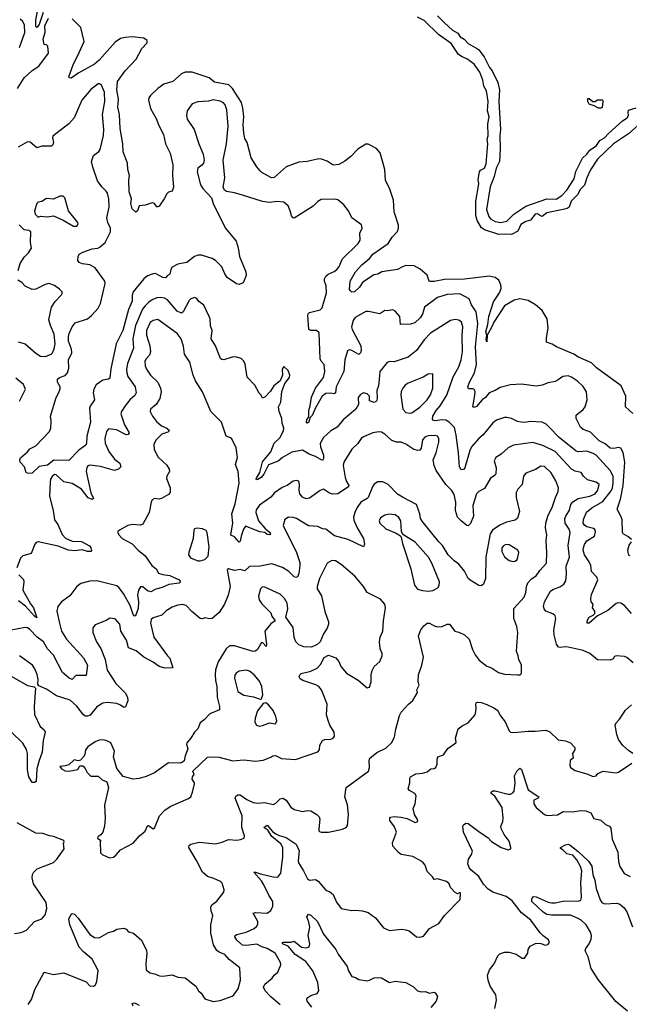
# Model space of a CAD drawing. Extents: x 2133489 to 2292442, y 756223 to 916462.
# Tile 229 of 256: x 2185058 to 2190247, y 862169 to 870551. Entities that reach past the tile are written whole.
import ezdxf

# ---------------------------------------------------------------- set-up
doc = ezdxf.new("R2010")
doc.units = 0

msp = doc.modelspace()

# ---------------------------------------------------------------- linework, layer by layer
at = {"layer": '0CON20XD'}
for points in [[(2185256.5, 870613.5), (2185225, 870510), (2185205, 870483.8), (2185195, 870492.5), (2185195, 870547.5), (2185225.2, 870715)], [(2188615.2, 870585), (2188673.4, 870523.4), (2188743, 870463), (2188787.2, 870437.2), (2188808.4, 870405), (2188841.2, 870385), (2188875, 870347.6), (2188953.4, 870303.4), (2188965.6, 870295.6), (2189010.5, 870235), (2189056.2, 870145), (2189080.3, 870115), (2189127.4, 870015), (2189141.4, 869955), (2189137, 869855), (2189150, 869615), (2189143.6, 869565), (2189146.8, 869455), (2189141, 869345), (2189112.7, 869287.3), (2189096.4, 869215), (2189062.6, 869127.4), (2189029.9, 868935), (2189050.9, 868875), (2189064.9, 868854.9), (2189105, 868833.1), (2189154.4, 868824.4), (2189203.1, 868835), (2189264, 868896), (2189365, 868964.1), (2189544.3, 869025.7), (2189625, 869023.6), (2189673.7, 869055), (2189715, 869100.6), (2189777.5, 869195), (2189790.9, 869259.1), (2189847.3, 869372.7), (2189885.1, 869404.9), (2189910.9, 869439.1), (2189968.8, 869481.2), (2189995, 869522.6), (2190036.7, 869545), (2190068.7, 869581.3), (2190189.9, 869690.1), (2190229.8, 869715), (2190240.4, 869735), (2190236.1, 869765), (2190240.2, 869779.8), (2190305, 869801.5)], [(2185038.5, 869965), (2185095, 870056), (2185165, 870117.5), (2185222.2, 870155), (2185304.4, 870265.6), (2185297.1, 870325), (2185285, 870338), (2185265, 870340), (2185258.4, 870385), (2185273.3, 870445), (2185272.4, 870497.6), (2185302.5, 870565)], [(2185055, 870312.9), (2185102, 870442), (2185100, 870505), (2185086, 870536), (2185062.9, 870555)], [(2185906.4, 869743.6), (2185893.8, 869805), (2185897.8, 869875), (2185883.9, 869955), (2185891.1, 870025), (2185955, 870114.7), (2186050, 870215), (2186097.9, 870305), (2186144, 870355), (2186143.8, 870375), (2186115, 870392.9), (2186016.4, 870403.6), (2185955, 870399.6), (2185915, 870389.5), (2185869.5, 870360.5), (2185735, 870205.7), (2185695, 870173.1), (2185561.7, 870098.3), (2185495, 870053.8), (2185480, 870055), (2185477.5, 870065), (2185515.7, 870175), (2185550.7, 870239.3), (2185605.7, 870365), (2185579.2, 870485), (2185505, 870558.8)], [(2190395, 869717), (2190239.9, 869580.1), (2190112.7, 869495), (2189975, 869362.4), (2189915, 869273.2), (2189884.9, 869205.1), (2189866.3, 869143.7), (2189827.4, 869105), (2189808.2, 869061.8), (2189752.9, 869005), (2189734.6, 868955), (2189716.8, 868943.2), (2189684.5, 868935.5), (2189545, 868906.5), (2189505, 868876.7), (2189490, 868880), (2189465, 868897.6), (2189446.7, 868895), (2189405.9, 868844.1), (2189365, 868833.2), (2189322.2, 868807.8), (2189298.5, 868751.5), (2189245, 868721.3), (2189195, 868725.5), (2189135, 868721.2), (2189015, 868762.8), (2188989.6, 868779.6), (2188952.1, 868842.1), (2188940.7, 868885), (2188940.1, 869005), (2188965.8, 869155), (2188961.6, 869191.6), (2188970.2, 869255), (2188981.1, 869268.9), (2189015, 869287.3), (2189027.2, 869325), (2189043.3, 869495), (2189038.1, 869535), (2189046.4, 869563.6), (2189043.9, 869665), (2189053.9, 869725), (2189038.5, 869775), (2189044.8, 869855), (2189029.8, 869945), (2189009, 869985), (2189000.5, 870035), (2188973.7, 870105), (2188925, 870172.3), (2188865, 870216.9), (2188823.4, 870233.4), (2188793.8, 870253.8), (2188729.3, 870349.3), (2188623.7, 870423.7), (2188500.8, 870545), (2188445, 870573.8)], [(2190277.9, 867197.9), (2190214.1, 867254.1), (2190217.6, 867347.6), (2190178, 867435), (2189967.4, 867587.4), (2189925, 867630.5), (2189815, 867677.9), (2189773.6, 867703.6), (2189626.7, 867765), (2189589.1, 867789.1), (2189542.5, 867805), (2189541.7, 867841.7), (2189554.6, 867925.4), (2189546.2, 868005), (2189504.6, 868075), (2189449.5, 868125), (2189385, 868160), (2189314, 868176), (2189266.8, 868163.2), (2189185, 868115.4), (2189093.6, 867976.4), (2189075, 867931.5), (2189035.8, 867865), (2189035, 867810), (2189027.5, 867825), (2189034.4, 867865), (2189026.1, 867895), (2189042, 867955), (2189051.2, 868025), (2189090.6, 868149.4), (2189143, 868227), (2189155, 868263.3), (2189154.4, 868295), (2189135, 868334), (2189105, 868355.6), (2189055, 868368.1), (2188845, 868342.1), (2188675, 868340), (2188585, 868321.5), (2188551.1, 868321.1), (2188544.2, 868325), (2188525.4, 868375.4), (2188466.1, 868426.1), (2188415, 868456.4), (2188345, 868457.9), (2188315, 868448.4), (2188275, 868425.2), (2188141.2, 868405), (2188105, 868384.7), (2188071.6, 868378.4), (2187977.1, 868312.9), (2187951.4, 868275), (2187908, 868235), (2187885, 868232.5), (2187870, 868245), (2187864.2, 868255), (2187869.5, 868325), (2187915, 868404.2), (2187969.2, 868465), (2188035, 868516.9), (2188065, 868555.9), (2188194.5, 868645), (2188229.6, 868700.4), (2188273, 868747), (2188281.3, 868775), (2188280.9, 868800.9), (2188244.1, 868915), (2188240.7, 869015), (2188205, 869116.2), (2188172.2, 869182.2), (2188166.8, 869275), (2188125, 869418.8), (2188095, 869455.8), (2188025, 869490), (2188005, 869491.2), (2187935, 869450), (2187875, 869385.7), (2187824.7, 869345.3), (2187773, 869317), (2187725, 869311.8), (2187675, 869345.7), (2187627.5, 869365), (2187605, 869367.5), (2187505, 869344.2), (2187435, 869339.2), (2187325, 869297.5), (2187225, 869208.8), (2187205, 869204), (2187195, 869208.8), (2187119.5, 869249.5), (2187105, 869263.3), (2187077, 869297), (2187029.2, 869375), (2186993.3, 869505), (2186975, 869540), (2186965.6, 869585), (2186960.9, 869655), (2186964.6, 869725), (2186958.3, 869798.3), (2186946.9, 869845), (2186868.2, 869965), (2186838.2, 869995), (2186715, 870019.2), (2186670.8, 870055), (2186525, 870103.3), (2186465, 870105.4), (2186435, 870091.1), (2186362.5, 870025), (2186285, 870000.9), (2186235, 869964.6), (2186170.5, 869905), (2186157.3, 869885), (2186153.2, 869865), (2186171.3, 869795), (2186221.9, 869705), (2186239.2, 869655), (2186281.4, 869575), (2186298, 869495), (2186338, 869415), (2186362.5, 869315), (2186358, 869225), (2186366.2, 869125), (2186355, 869090), (2186325, 869082.5), (2186310.7, 869069.3), (2186287.5, 869025), (2186245, 868962.5), (2186235, 868957.5), (2186225, 868957.5), (2186205, 868987.5), (2186185, 868992.5), (2186125, 868972.5), (2186075, 868967.5), (2186060, 868925), (2186047, 868913), (2186015, 868940), (2186002.5, 868985), (2186010, 869025), (2185988.8, 869085), (2185985.8, 869185), (2185992.9, 869225), (2185977.5, 869275), (2185975, 869330), (2185938.8, 869425), (2185936.2, 869495), (2185914.2, 869625), (2185906.4, 869743.6)], [(2186954, 869056), (2186885, 869077.1), (2186818.3, 869088.3), (2186800.9, 869100.9), (2186790.8, 869125), (2186802.9, 869205), (2186790.9, 869355), (2186817.1, 869495), (2186832.4, 869645), (2186822.1, 869785), (2186807.1, 869825), (2186792.3, 869842.3), (2186765, 869858.2), (2186705, 869868.2), (2186665, 869858.5), (2186575, 869852.2), (2186525, 869834.2), (2186484.2, 869775), (2186478.6, 869735), (2186484.3, 869705), (2186544.2, 869615), (2186582.5, 869495), (2186619.2, 869405), (2186628.6, 869355), (2186621.7, 869328.3), (2186607.9, 869312.1), (2186575, 869286), (2186567.5, 869255), (2186596.3, 869146.3), (2186615.8, 869115), (2186690, 869035), (2186705.8, 868985), (2186807.9, 868777.9), (2186899.2, 868665), (2186917.9, 868607.9), (2186929.4, 868535), (2186983.8, 868405), (2186986.1, 868373.9), (2186959.3, 868310.7), (2186925, 868296.7), (2186902.3, 868302.3), (2186825, 868356.7), (2186805, 868386.7), (2186778.1, 868448.1), (2186725, 868500.8), (2186695, 868517.5), (2186605, 868545.8), (2186575, 868545.8), (2186545, 868535.8), (2186481.2, 868485), (2186433.1, 868476.9), (2186405, 868470.4), (2186356.9, 868445), (2186345.4, 868425), (2186336.5, 868383.5), (2186315, 868373.3), (2186297.9, 868352.1), (2186275, 868357.5), (2186215, 868389.3), (2186195, 868388.6), (2186145, 868371.1), (2186114.6, 868345.4), (2186024.5, 868235), (2186014.2, 868205), (2186015.3, 868155), (2185983.8, 868085), (2185935.2, 867904.8), (2185877.8, 867792.2), (2185832.3, 867577.7), (2185825, 867500), (2185815, 867490), (2185765, 867483.5), (2185707.9, 867442.1), (2185689.5, 867405), (2185684.5, 867375), (2185695.8, 867315), (2185658.3, 867261.7), (2185652.5, 867245), (2185661.1, 867125), (2185628.2, 867005), (2185626.9, 866945), (2185619.7, 866930.3), (2185562.4, 866887.6), (2185475, 866800), (2185348.3, 866801.7), (2185295, 866758.9), (2185225, 866747.5), (2185165, 866692), (2185135, 866687.5), (2185112.5, 866695), (2185100, 866745), (2185060.8, 866785), (2185058, 866805), (2185065, 866822.5), (2185125, 866871.2), (2185145, 866898), (2185195, 866922.5), (2185312.5, 867045), (2185324.2, 867075), (2185325.8, 867135), (2185320, 867175), (2185367.3, 867335), (2185392.2, 867377.8), (2185401.9, 867408.1), (2185401.5, 867425), (2185380.9, 867465), (2185379.2, 867490.8), (2185395.5, 867504.5), (2185445, 867522.5), (2185465.7, 867544.3), (2185476.2, 867583.8), (2185474.7, 867655), (2185502.7, 867715), (2185498.4, 867745), (2185474.2, 867815), (2185473.4, 867855), (2185480.4, 867879.6), (2185505.6, 867935), (2185529.6, 867970.4), (2185635.8, 868005), (2185668.5, 868031.5), (2185725, 868094), (2185746.5, 868135), (2185784.5, 868305), (2185781.5, 868325), (2185699.4, 868439.4), (2185655, 868465.4), (2185592.7, 868472.7), (2185563.3, 868483.3), (2185551.4, 868501.4), (2185554.2, 868535), (2185563.8, 868555), (2185595, 868572.5), (2185675, 868600.9), (2185723.3, 868605), (2185742.8, 868617.2), (2185786.2, 868655), (2185830.5, 868745), (2185829.6, 868775), (2185808.5, 868825), (2185800, 868865), (2185818.8, 868955), (2185817.3, 869027.3), (2185805.6, 869075), (2185795, 869092), (2185758, 869128), (2185720.5, 869180.5), (2185679.2, 869295), (2185670, 869345), (2185685.5, 869394.5), (2185731.7, 869428.3), (2185743.5, 869445), (2185770.4, 869565), (2185772.8, 869615), (2185762.8, 869745), (2185783.2, 869855), (2185779.2, 869935), (2185755, 869994), (2185737.5, 870005), (2185725, 870004.2), (2185662.4, 869957.6), (2185587.7, 869865), (2185520.6, 869715), (2185475, 869665.8), (2185341.2, 869558.8), (2185338, 869545), (2185346.5, 869505), (2185338.9, 869485), (2185328, 869475), (2185246.7, 869473.3), (2185205, 869460), (2185147, 869507), (2185125, 869512), (2185045, 869464.4)], [(2190003.6, 869796.4), (2189985, 869798.8), (2189948.9, 869818.9), (2189905, 869833.1), (2189894.4, 869855), (2189895, 869880), (2189905, 869880), (2189935, 869853.8), (2189954.1, 869855.9), (2189975, 869867.5), (2190017.5, 869867.5), (2190022.5, 869855), (2190015, 869802.5), (2190003.6, 869796.4)], [(2185545, 868792.5), (2185556.1, 868813.9), (2185553.3, 868825), (2185473.3, 868925), (2185443.3, 869035), (2185428.3, 869048.3), (2185400.7, 869049.3), (2185346.1, 869023.9), (2185285, 869030), (2185245, 869003.3), (2185215, 868996.7), (2185203.3, 868985), (2185184, 868924), (2185190, 868895), (2185215, 868870), (2185235, 868877.5), (2185293.6, 868873.6), (2185345, 868881.2), (2185427.5, 868845), (2185515, 868793.3), (2185545, 868792.5)], [(2190265.6, 866125), (2190235, 866152.9), (2190195, 866174), (2190187.5, 866185), (2190185.4, 866295), (2190175.8, 866325.8), (2190142.9, 866385), (2190170.6, 866469.4), (2190194.7, 866585), (2190207.6, 866785), (2190195, 866866.2), (2190175, 866904.2), (2190155, 866909.4), (2190115, 866899.5), (2190085, 866904.5), (2190041.6, 866941.6), (2189991.5, 866965), (2189915, 867038.6), (2189853, 867063), (2189831.3, 867081.3), (2189795.7, 867155), (2189794.2, 867185), (2189855, 867231.4), (2189872.2, 867255), (2189887.1, 867315), (2189881.8, 867381.8), (2189855, 867429.2), (2189805, 867474.4), (2189755, 867507.1), (2189725, 867519.2), (2189680, 867515), (2189642.5, 867485), (2189615, 867472), (2189555, 867458.6), (2189505, 867438.9), (2189455, 867431.5), (2189329.3, 867449.3), (2189236, 867444), (2189148.6, 867421.4), (2189104.5, 867395.5), (2189054.4, 867375.6), (2189023.8, 867336.2), (2188995, 867314), (2188945, 867259.4), (2188925, 867250), (2188914.4, 867255), (2188933.2, 867355), (2188933.3, 867385), (2188925, 867402), (2188915, 867407.5), (2188878.3, 867408.3), (2188873.3, 867425), (2188886, 867465), (2188930.4, 867545), (2188945.3, 867615), (2188938.8, 867765), (2188957.5, 867965), (2188943.5, 868063.5), (2188902.2, 868125), (2188883.7, 868173.7), (2188805, 868216.5), (2188695, 868210.9), (2188612.9, 868185), (2188504.5, 868105), (2188487.8, 868045), (2188466.7, 868013.3), (2188420.2, 867969.8), (2188385, 867958.1), (2188300, 867955), (2188293.8, 868023.8), (2188255, 868070), (2188235, 868080), (2188185, 868073.3), (2188165, 868076.7), (2188123.9, 868046.1), (2188026.4, 868066.4), (2188005, 868065.6), (2187912.5, 868015), (2187895, 867991.2), (2187882.9, 867935), (2187887.9, 867915), (2187960.4, 867775), (2187964.5, 867735.5), (2187958.1, 867715), (2187945, 867702), (2187885, 867735.4), (2187865, 867740), (2187846.9, 867733.1), (2187825.7, 867654.3), (2187816.5, 867555), (2187752.5, 867425), (2187745, 867374), (2187735, 867365.7), (2187702.3, 867372.3), (2187665, 867368.5), (2187633.5, 867346.5), (2187574.4, 867245.6), (2187548.5, 867181.5), (2187528, 867162), (2187518.5, 867125), (2187505, 867116), (2187500, 867125), (2187502.1, 867145), (2187519.5, 867170.5), (2187517.6, 867225), (2187530.9, 867265), (2187541.2, 867338.8), (2187575, 867415.5), (2187644.7, 867505), (2187654.7, 867555), (2187650, 867615), (2187623.6, 867643.6), (2187615.4, 867665), (2187606.9, 867885), (2187585.3, 867905.3), (2187535, 867905.6), (2187520, 867915), (2187510.6, 868035), (2187512.6, 868047.4), (2187525, 868059.4), (2187615, 868081.4), (2187632.5, 868097.5), (2187669.6, 868225), (2187667.3, 868285), (2187652.7, 868325), (2187653.6, 868345), (2187665, 868368.6), (2187684.2, 868385.8), (2187735, 868408.2), (2187758.1, 868425), (2187773.5, 868445), (2187804.4, 868515), (2187940, 868645), (2187955.6, 868674.4), (2187953.8, 868735), (2187973.3, 868775), (2187966.2, 868805), (2187885, 868863.3), (2187856.7, 868925), (2187817.5, 868975), (2187765, 869016.7), (2187745, 869023.8), (2187625, 869020), (2187595, 869003.8), (2187555, 868962.9), (2187395, 868861.2), (2187385, 868863.8), (2187371.1, 868881.1), (2187361.2, 868925), (2187343.1, 868965), (2187305, 868997.1), (2187245.6, 869004.4), (2187185.5, 868994.5), (2187125, 869003.1), (2186954, 869056)], [(2185045.5, 868415), (2185063.3, 868475), (2185095, 868530), (2185133.8, 868565), (2185158, 868605), (2185151.2, 868655), (2185152.5, 868745), (2185137, 868757), (2185095, 868763.3), (2185053.9, 868803.9)], [(2185045, 867808), (2185105, 867790.8), (2185195, 867711.9), (2185235, 867685.7), (2185276.4, 867683.6), (2185326.3, 867703.7), (2185337.5, 867715), (2185351.5, 867748.5), (2185359.1, 867790.9), (2185350, 867875), (2185318.7, 867948.7), (2185305.4, 867995), (2185330, 868105), (2185358.8, 868151.2), (2185415, 868207.5), (2185420.7, 868219.3), (2185418.8, 868235), (2185397.9, 868257.9), (2185355, 868288), (2185305, 868305.7), (2185275, 868297.1), (2185195, 868255.8), (2185163, 868253), (2185105, 868282), (2185076.2, 868315), (2185043.3, 868335)], [(2190265, 865495.5), (2190205, 865565.5), (2190175, 865584.4), (2190152.8, 865587.2), (2190135, 865580.6), (2190065, 865521.4), (2189976.2, 865475), (2189905, 865414.4), (2189886.7, 865415), (2189888.5, 865435), (2189905, 865464.4), (2189939.1, 865480.9), (2189953.5, 865496.5), (2189952.5, 865515), (2189933.8, 865545), (2189940, 865575), (2189922.5, 865595), (2189918.8, 865625), (2189925, 865657.5), (2189977.5, 865782.5), (2189970.8, 865805), (2189924.4, 865855), (2189917.9, 865905), (2189905.4, 865935), (2189866.1, 865995), (2189853.6, 866035), (2189855.6, 866055), (2189865, 866083.8), (2189885, 866115.8), (2189951.4, 866155), (2189960, 866195), (2189952.5, 866212.5), (2189940.6, 866220.6), (2189885, 866234.6), (2189865, 866246.9), (2189853.5, 866265), (2189856.4, 866295), (2189882.3, 866357.7), (2189926.7, 866395), (2190021.1, 866448.9), (2190090.9, 866539.1), (2190103, 866565), (2190110.4, 866605), (2190108.6, 866665), (2190083.3, 866713.3), (2189964.3, 866844.3), (2189939.2, 866859.2), (2189885, 866877.5), (2189815, 866872), (2189795, 866878.2), (2189650.6, 866995), (2189565, 867082.5), (2189539.1, 867109.1), (2189505, 867124.4), (2189405, 867129.4), (2189355, 867121.1), (2189325, 867124.4), (2189295, 867130), (2189245, 867156), (2189205, 867164.2), (2189185, 867164.2), (2189117.6, 867142.4), (2189085, 867119.2), (2189003.4, 867016.6), (2188964.6, 866985.4), (2188903.8, 866916.2), (2188889.5, 866885), (2188846.2, 866735), (2188835, 866722.5), (2188815, 866718.1), (2188800.4, 866745), (2188793.7, 866865), (2188773.8, 867013.8), (2188758.7, 867078.7), (2188713.9, 867123.9), (2188685, 867141.1), (2188655, 867143.8), (2188595, 867135.5), (2188579.5, 867139.5), (2188570.5, 867150.5), (2188575.6, 867175), (2188603.9, 867225), (2188635.7, 867264.3), (2188693.8, 867355), (2188747.9, 867512.1), (2188795.4, 867595), (2188816, 867655), (2188827.2, 867725), (2188823.5, 867863.5), (2188828.9, 867935), (2188817.5, 867975), (2188795, 867994.4), (2188765, 867998.5), (2188725, 867989.4), (2188555, 867883.8), (2188501.5, 867825), (2188435, 867735.7), (2188365, 867678.6), (2188245, 867638.6), (2188205, 867640.8), (2188185, 867632.5), (2188124.2, 867555), (2188117, 867487), (2188111.8, 867435), (2188098.9, 867395), (2188100, 867325), (2188095, 867303.8), (2188075, 867292.5), (2188035, 867307.5), (2188034, 867345), (2188015, 867365.7), (2187985, 867373.3), (2187959.5, 867360.5), (2187940, 867335), (2187942.9, 867275), (2187918.9, 867235), (2187810, 867145), (2187758.9, 867081.1), (2187705, 867051.2), (2187642.5, 866995), (2187615.5, 866944.5), (2187618.7, 866915), (2187644.2, 866845), (2187643.6, 866816.4), (2187635, 866798.1), (2187575, 866832), (2187522.6, 866852.6), (2187465, 866887.9), (2187375, 866870), (2187295, 866825.4), (2187258, 866792), (2187175, 866761.1), (2187135, 866682.2), (2187112.3, 866655), (2187085, 866637.1), (2187074.2, 866634.2), (2187071.9, 866641.9), (2187102.8, 866697.2), (2187125, 866788.6), (2187196.7, 866873.3), (2187223.8, 866946.2), (2187275, 866994.2), (2187304.2, 867055), (2187306, 867075), (2187291.2, 867115), (2187290, 867155), (2187266.1, 867216.1), (2187260, 867255), (2187280, 867295), (2187290, 867385), (2187313.3, 867455), (2187353.3, 867505), (2187356.7, 867525), (2187342.5, 867565), (2187305, 867600), (2187293.3, 867575), (2187293.8, 867525), (2187273.6, 867476.4), (2187220, 867435), (2187192.3, 867387.7), (2187145, 867337.5), (2187125, 867330), (2187112.5, 867355), (2187095, 867372.5), (2187060.3, 867440.3), (2186995, 867507.5), (2186978.3, 867618.3), (2186966.2, 867645), (2186942.5, 867667.5), (2186895, 867680.8), (2186865, 867679.2), (2186796.1, 867656.1), (2186778.3, 867658.3), (2186767.7, 867667.7), (2186725, 867773.3), (2186687.5, 867835), (2186695.8, 867905), (2186680.8, 867945), (2186678.6, 868005), (2186672, 868025), (2186625, 868120), (2186583.4, 868153.4), (2186565, 868176.7), (2186545, 868186.2), (2186515, 868174), (2186499.7, 868160.3), (2186450.6, 868065), (2186435, 868051.9), (2186398.7, 868068.7), (2186315.5, 868165), (2186289.8, 868179.8), (2186255, 868185.9), (2186225, 868182.4), (2186184.9, 868165.1), (2186158.4, 868145), (2186125.4, 868115), (2186104.4, 868085.6), (2186042.2, 867947.8), (2186021.2, 867835), (2186025.9, 867754.1), (2185974.7, 867625.3), (2185965.9, 867575), (2185968.5, 867545), (2185979.2, 867515), (2186040, 867425), (2186048.2, 867375), (2186037.3, 867352.7), (2185995.8, 867315), (2185956.6, 867263.4), (2185924, 867215), (2185917.5, 867195), (2185951.2, 867101.2), (2185990.8, 867035), (2185981.3, 867018.7), (2185965, 867015.7), (2185880.6, 867060.6), (2185815, 867068.6), (2185797.8, 867045), (2185783.6, 866985), (2185785.4, 866945), (2185816.7, 866875), (2185865, 866808.9), (2185911.4, 866775), (2185917.5, 866745), (2185900, 866725), (2185865, 866714.1), (2185745, 866747.6), (2185655, 866759.2)], [(2190278.8, 865075), (2190225, 865122), (2190205, 865131.2), (2190133.6, 865136.4), (2190120.7, 865129.3), (2190110, 865110), (2190085, 865098), (2189975, 865101.2), (2189910, 865155), (2189855, 865182), (2189725, 865210.6), (2189695, 865212.9), (2189665, 865205.7), (2189645, 865210), (2189627.1, 865235), (2189605.8, 865315.8), (2189602.9, 865355), (2189620, 865455), (2189616, 865475), (2189595, 865494.2), (2189535, 865516), (2189520.8, 865535), (2189517.1, 865555), (2189525.6, 865595), (2189575.7, 865685), (2189595, 865699.5), (2189654.3, 865724.3), (2189688.6, 865745), (2189706.7, 865775), (2189712.5, 865835), (2189709.8, 865900.2), (2189736.2, 865975), (2189725.9, 866075), (2189744.6, 866185), (2189734.6, 866215), (2189700.4, 866265), (2189698.5, 866305), (2189705.3, 866324.7), (2189737.1, 866375), (2189750, 866425), (2189765, 866447.3), (2189810, 866475), (2189912, 866495), (2189955, 866514.7), (2189978.7, 866545), (2189989.4, 866595), (2189964, 866614), (2189890.8, 866635), (2189858, 866665), (2189835.9, 866695.9), (2189785, 866706.7), (2189755, 866723.5), (2189615.5, 866875), (2189512, 866925), (2189425, 866951.1), (2189261.7, 866928.3), (2189215, 866907.8), (2189156.4, 866853.6), (2189111.4, 866825), (2189097.8, 866795), (2189114.1, 866735.9), (2189111.2, 866685), (2189105, 866673.3), (2189065, 866648.8), (2189015, 866560), (2188965, 866535.7), (2188945, 866514.2), (2188914.7, 866415), (2188919.4, 866325), (2188895, 866263.3), (2188875, 866243.3), (2188864.2, 866244.2), (2188815, 866284), (2188785, 866316.2), (2188766.8, 866373.2), (2188770.6, 866445), (2188755, 866510), (2188735, 866542), (2188685, 866594.2), (2188602.2, 866712.2), (2188585.4, 866755.4), (2188576.9, 866805), (2188603.3, 866865), (2188625.5, 866955), (2188626.4, 866985), (2188613.8, 867005), (2188595, 867010), (2188535, 867007.7), (2188505, 866996.8), (2188486.9, 866975), (2188475, 866903.3), (2188462.9, 866887.1), (2188445.9, 866884.1), (2188412, 866892), (2188345, 866938.6), (2188305, 866956), (2188265, 866955.8), (2188225, 866968), (2188165, 867024), (2188138.7, 867038.7), (2188113.4, 867043.4), (2188065, 867034.5), (2187985, 867001.1), (2187965, 866987.1), (2187937.4, 866942.6), (2187885.5, 866895), (2187815.8, 866785), (2187811.9, 866755), (2187827.5, 866655), (2187838.9, 866618.9), (2187860, 866585), (2187857.1, 866575), (2187764.5, 866515.5), (2187719.3, 866510.7), (2187695, 866520), (2187644.1, 866555.9), (2187615, 866544.3), (2187525, 866477.5), (2187495, 866472.5), (2187465, 866487.5), (2187441.4, 866515), (2187436.7, 866545), (2187440, 866595), (2187433.3, 866623.3), (2187415, 866628), (2187385, 866621.9), (2187335.4, 866584.6), (2187291.7, 866568.3), (2187226.3, 866523.7), (2187194.5, 866485.5), (2187100.3, 866419.7), (2187071.9, 866378.1), (2187068.1, 866355), (2187090, 866285), (2187145, 866222.4), (2187185, 866189.7), (2187192.8, 866175), (2187186.5, 866165), (2187165, 866168.1), (2187145, 866186), (2187102.2, 866192.2), (2186980.8, 866239.2), (2186962.1, 866215), (2186941.8, 866155), (2186935, 866113.3), (2186925, 866104.3), (2186885, 866150), (2186855, 866163.8), (2186857.5, 866182.5), (2186871.2, 866265), (2186863.8, 866345), (2186891.7, 866428.3), (2186925.4, 866605), (2186918.6, 866705), (2186894.4, 866765), (2186910.8, 866825), (2186899.2, 866905), (2186863, 866983), (2186852.7, 866992.7), (2186815, 867006.7), (2186775.8, 867125.8), (2186685, 867216.2), (2186615, 867383.3), (2186555, 867476.7), (2186535, 867523.8), (2186504.7, 867634.7), (2186461.1, 867705), (2186451.6, 867771.6), (2186432.4, 867835), (2186398.3, 867878.3), (2186235, 868000), (2186195, 867990), (2186168, 867972), (2186138.2, 867905), (2186137.5, 867865), (2186166, 867775), (2186172.5, 867725), (2186163.6, 867696.4), (2186133.6, 867665), (2186122.9, 867645), (2186124.6, 867604.6), (2186136.7, 867575), (2186171.1, 867525), (2186233.5, 867465), (2186255.3, 867415.3), (2186262, 867382), (2186251.9, 867325), (2186218.6, 867275), (2186172.5, 867235), (2186169.2, 867215), (2186187.1, 867175), (2186221.7, 867131.7), (2186264.7, 867094.7), (2186310.8, 867075), (2186331.9, 867055), (2186319.7, 867040.3), (2186268.3, 867021.7), (2186217.6, 866972.4), (2186198.6, 866935), (2186203.5, 866893.5), (2186237, 866827), (2186309.5, 866759.5), (2186329.2, 866725), (2186332.5, 866705), (2186310.8, 866665), (2186308.1, 866645), (2186337.5, 866565), (2186340, 866525), (2186325, 866508.6), (2186265, 866474.3), (2186245, 866470), (2186206.1, 866473.9), (2186186.7, 866465), (2186176.7, 866445), (2186160.8, 866355), (2186105, 866257.1), (2186085, 866249.4), (2186015, 866254.2), (2185977.5, 866245), (2185906.7, 866205), (2185893.3, 866195), (2185893.3, 866185), (2185901.2, 866165), (2185929.2, 866135), (2186015, 866089.4), (2186066.9, 866035), (2186127.1, 865987.1), (2186182.7, 865905), (2186218.9, 865875), (2186240.7, 865840.7), (2186275, 865828.2), (2186335, 865819.6), (2186415, 865781.8), (2186425.6, 865765), (2186415, 865755.6), (2186326.6, 865743.4), (2186271.1, 865718.9), (2186215.9, 865704.1), (2186175, 865679.4), (2186145, 865688.9), (2186105, 865723.8), (2186085, 865723.3), (2186070, 865695), (2186059.2, 865655), (2186069.6, 865595), (2186067.6, 865537.6), (2186045, 865477.5), (2186035, 865474.3), (2186025, 865487.5), (2185998.1, 865565), (2185945, 865660), (2185905.7, 865715), (2185885, 865731.4), (2185715, 865775.6), (2185655, 865772.5), (2185578.3, 865751.7), (2185545, 865726.7), (2185484.4, 865645.6), (2185413.8, 865595), (2185382, 865555), (2185373.3, 865516.7), (2185394.4, 865425.6), (2185414.7, 865345), (2185456.9, 865276.9), (2185599.9, 865119.9), (2185635.4, 865055), (2185622.5, 864967.5), (2185535, 864967.5), (2185505, 864933.1), (2185478.6, 864945), (2185423.4, 864993.4), (2185345, 865142.2), (2185294.5, 865195), (2185260, 865255), (2185205.3, 865295.3), (2185145, 865360.6), (2185125, 865372.9), (2185105, 865377.1), (2184985, 865355.6)], [(2185056.9, 867305), (2185107, 867407), (2185091.2, 867445), (2185025, 867499.4)], [(2188375, 867201.5), (2188395, 867204.5), (2188465, 867252.2), (2188526.4, 867315), (2188555, 867356.9), (2188575.4, 867415), (2188575, 867536.7), (2188535, 867532.5), (2188493.1, 867506.9), (2188363.2, 867456.8), (2188339.4, 867440.6), (2188320, 867415), (2188305.7, 867385), (2188301.1, 867355), (2188319.5, 867235), (2188345, 867208.5), (2188375, 867201.5)], [(2185655, 866759.2), (2185638, 866752), (2185630.3, 866739.7), (2185624.4, 866705.6), (2185664.7, 866524.7), (2185685.6, 866475), (2185675, 866467.1), (2185641.3, 866481.3), (2185585.2, 866555.2), (2185505, 866604), (2185435, 866618.3), (2185367.9, 866677.9), (2185355, 866678.2), (2185335, 866661.1), (2185321.1, 866638.9), (2185316.2, 866615), (2185310.4, 866495), (2185342.8, 866372.8), (2185355, 866294), (2185383.3, 866253.3), (2185418.7, 866168.7), (2185448.8, 866138.8), (2185505, 866111.6), (2185585, 866108.7), (2185652.2, 866072.2), (2185664.3, 866055), (2185668.3, 866031.7), (2185662.5, 866025), (2185635.4, 866024.6), (2185589.5, 866039.5), (2185525, 866030.8), (2185474.5, 866034.5), (2185385, 866068.3), (2185215, 866107.5), (2185199.2, 866100.8), (2185186.7, 866085), (2185155, 866007.5), (2185083.8, 865986.2), (2185065, 865968), (2185034.5, 865885)], [(2185130.8, 862169.2), (2185158.9, 862211.1), (2185188.1, 862295), (2185265, 862442), (2185345.9, 862424.1), (2185435, 862436), (2185625, 862360), (2185656, 862326), (2185685, 862323.8), (2185703.6, 862336.4), (2185713.3, 862365), (2185725, 862457.5), (2185675, 862554.2), (2185600, 862615), (2185565, 862656.2), (2185484.1, 862845.9), (2185476.2, 862895), (2185495, 862937.5), (2185505, 862942.5), (2185525, 862937.5), (2185555, 862902.5), (2185655, 862764.2), (2185695, 862739.4), (2185735, 862735.6), (2185815, 862780), (2185857.7, 862792.3), (2185885, 862808.8), (2185945, 862818), (2185965, 862810), (2185985, 862786.7), (2186027.5, 862775), (2186093.3, 862715), (2186137, 862627), (2186140.8, 862605), (2186132, 862515), (2186135, 862462.5), (2186165, 862438.8), (2186205, 862430), (2186248.8, 862411.2), (2186275, 862408.6), (2186355, 862421.2), (2186405, 862400), (2186465.9, 862395.9), (2186556.7, 862325), (2186580, 862285), (2186603.9, 862263.9), (2186635, 862216.7), (2186705, 862192.5), (2186765, 862201.4), (2186865, 862238), (2186880.3, 862249.7), (2186918.7, 862301.3), (2186937.8, 862375), (2186930.8, 862480.8), (2186840.7, 862550.7), (2186804.3, 862594.3), (2186755, 862612.7), (2186737.1, 862627.1), (2186708.8, 862675), (2186684.6, 862775.4), (2186685.4, 862844.6), (2186701.2, 862925), (2186688, 862965), (2186686.2, 862995), (2186692.5, 863015), (2186735, 863048.8), (2186795.8, 863125), (2186799.2, 863145), (2186780.5, 863200.5), (2186767.5, 863215), (2186711.7, 863241.7), (2186655, 863257.1), (2186612.5, 863295), (2186564, 863395), (2186496.2, 863505), (2186499.5, 863520.5), (2186515, 863533.3), (2186585, 863549.2), (2186725, 863535.5), (2186781.7, 863548.3), (2186835, 863571.1), (2186905, 863565.7), (2186938.3, 863571.7), (2186967.5, 863585), (2186971.2, 863605), (2186947.5, 863675), (2186952.7, 863775), (2186891.2, 863925), (2186898.3, 863941.7), (2186915, 863953.3), (2186935, 863953.8), (2186992.6, 863912.6), (2187045, 863886.7), (2187085, 863881.1), (2187145, 863886.9), (2187215, 863870.5), (2187238.6, 863881.4), (2187275, 863918), (2187297.5, 863925), (2187325, 863906.2), (2187365, 863847.5), (2187395, 863828.6), (2187465, 863810), (2187511.7, 863818.3), (2187535.5, 863815.5), (2187586.6, 863786.6), (2187605.8, 863765), (2187612.9, 863745), (2187603.6, 863663.6), (2187603.8, 863645), (2187609.3, 863639.3), (2187625, 863633.8), (2187685, 863636.2), (2187805, 863660), (2187836.1, 863673.9), (2187848.3, 863691.7), (2187857.1, 863785), (2187847.6, 863867.6), (2187824.4, 863935), (2187835.8, 864015), (2188026.7, 864155), (2188035.8, 864184.2), (2188032, 864245), (2188038, 864265), (2188097.9, 864312.1), (2188175, 864350.8), (2188222, 864395), (2188247.3, 864442.7), (2188258.3, 864511.7), (2188291.2, 864628.8), (2188305, 864657.5), (2188366.7, 864725), (2188403.3, 864755), (2188442.5, 864825), (2188437.5, 864845), (2188457.5, 864885), (2188450, 864915), (2188451.2, 864975), (2188481.2, 865055), (2188493.8, 865125), (2188453.3, 865305), (2188471.7, 865358.3), (2188498.3, 865391.7), (2188525, 865413.3), (2188545, 865413.8), (2188585, 865390.6), (2188615, 865383.5), (2188655, 865384.5), (2188695, 865404.5), (2188715.4, 865405.4), (2188761.2, 865345), (2188795, 865338), (2188845, 865315.6), (2188885, 865278.6), (2188910.7, 865190.7), (2188935.2, 865145.2), (2188969.5, 865099.5), (2189035, 865046.7), (2189075, 865032.5), (2189132.5, 864995), (2189185, 864980), (2189295, 864973.3), (2189316.4, 864973.6), (2189330, 864985), (2189328.8, 865055), (2189306, 865105), (2189302, 865135), (2189286, 865175), (2189296.9, 865335), (2189288.1, 865385), (2189264.4, 865455), (2189262.4, 865537.6), (2189351.5, 865635), (2189367.1, 865675), (2189371.5, 865725), (2189382.4, 865757.6), (2189415, 865790), (2189454.6, 865815.4), (2189485, 865861.4), (2189541.4, 865925), (2189545.5, 866014.5), (2189538.8, 866115), (2189545.5, 866165), (2189533.1, 866225), (2189536.9, 866265), (2189551.8, 866325), (2189594.3, 866405.7), (2189618.2, 866485), (2189641.8, 866535), (2189642.9, 866567.1), (2189620.9, 866625), (2189580.5, 866695), (2189525, 866748.1), (2189495, 866750.8), (2189448.9, 866721.1), (2189365, 866690.8), (2189347.1, 866665), (2189333.3, 866595), (2189296.7, 866555), (2189284.6, 866525), (2189282.5, 866485), (2189312.5, 866365), (2189295, 866306.7), (2189275, 866290), (2189202.5, 866275), (2189145, 866249.4), (2189083.3, 866205), (2189062.9, 866175), (2189024.5, 865975), (2189022, 865795), (2189006.2, 865745), (2188985, 865732), (2188965, 865733.8), (2188891.3, 865781.3), (2188874.2, 865795), (2188843, 865857), (2188795, 865916.2), (2188755, 865944.2), (2188705.4, 865995.4), (2188655.7, 866075), (2188624.4, 866105), (2188482.8, 866282.8), (2188469.4, 866305), (2188464.4, 866345), (2188436.7, 866425), (2188315, 866485.8), (2188275, 866512.5), (2188193.3, 866595), (2188148.3, 866618.3), (2188105, 866616.2), (2188075, 866596.7), (2188060, 866575), (2188024, 866485), (2188016.2, 866475), (2187962.9, 866445), (2187930.4, 866399.6), (2187909.5, 866355), (2187900, 866315), (2187900.9, 866290.9), (2187930.5, 866225), (2187982.9, 866135), (2187993.8, 866085), (2187985, 866064)], [(2187985, 866064), (2187854.7, 866124.7), (2187737.6, 866157.6), (2187665, 866214), (2187635, 866218), (2187595, 866237.8), (2187515, 866242.2), (2187415, 866304.4), (2187384.5, 866314.5), (2187345, 866315.8), (2187314.7, 866295.3), (2187301.1, 866245), (2187412.9, 866015), (2187441.1, 865931.1), (2187443.3, 865905), (2187434, 865836), (2187423, 865807), (2187407, 865803), (2187395, 865808.8), (2187350, 865855), (2187295, 865887.1), (2187205, 865920), (2187105, 865900.5), (2187015, 865896.2), (2186975, 865858.8), (2186935, 865871.5), (2186885, 865862.9), (2186835, 865876.7), (2186825, 865867.5), (2186849.2, 865725), (2186833.6, 865653.6), (2186802, 865575), (2186756.2, 865505), (2186695, 865453.3), (2186675, 865450), (2186635, 865460), (2186615, 865452), (2186595, 865454), (2186523.1, 865513.1), (2186475, 865564), (2186445, 865572.9), (2186405, 865568.1), (2186355, 865549.4), (2186305, 865518.1), (2186268.2, 865481.8), (2186195, 865459.5), (2186175.6, 865445), (2186171.2, 865415), (2186199.4, 865295), (2186315, 865136.7), (2186336.9, 865116.9), (2186362.5, 865035), (2186295, 865030.4), (2186245, 865043.8), (2186195, 865082.5), (2186114.1, 865124.1), (2186049.2, 865179.2), (2185983.6, 865203.6), (2185968, 865268), (2185917.9, 865345), (2185908.9, 865405), (2185870.3, 865450.3), (2185825, 865455.7), (2185795, 865438), (2185699.5, 865400.5), (2185680, 865375), (2185681.4, 865335), (2185711.4, 865255), (2185748.1, 865198.1), (2185785.3, 865105.3), (2185803, 865013), (2185875, 864900.8), (2185955, 864820), (2185975.6, 864785), (2185977.6, 864752.4), (2185959.5, 864700.5), (2185945, 864696.2), (2185916, 864715), (2185885, 864728.9), (2185802.4, 864737.6), (2185766.6, 864733.4), (2185715, 864702.5), (2185658, 864632), (2185635, 864621.9), (2185615, 864623.1), (2185597.2, 864637.2), (2185545, 864707.1), (2185487.8, 864757.8), (2185370, 864795), (2185285, 864850.8), (2185220.7, 864880.7), (2185212.5, 864895), (2185214, 864935), (2185205.6, 864975.6), (2185187.1, 865025), (2185167, 865057), (2185055, 865134.5)], [(2188535, 865687.3), (2188575, 865693.1), (2188618, 865715), (2188628.6, 865735), (2188630, 865765), (2188564.5, 865925), (2188537.7, 865975), (2188425, 866102.5), (2188318.8, 866168.8), (2188308, 866195), (2188300.6, 866285), (2188284.6, 866314.6), (2188253.3, 866335), (2188205, 866342.5), (2188166.9, 866333.1), (2188130.2, 866309.8), (2188118.6, 866285), (2188122.9, 866265), (2188175, 866218.1), (2188261.4, 866181.4), (2188298, 866158), (2188306.2, 866146.2), (2188315, 866092.5), (2188387.1, 865875), (2188417, 865737), (2188442.7, 865702.7), (2188485, 865691.8), (2188535, 865687.3)], [(2186595, 865943.8), (2186635, 865956.7), (2186663.3, 865985), (2186669.4, 866065), (2186652.5, 866185), (2186645, 866203.3), (2186615, 866218), (2186565, 866222), (2186545, 866216.7), (2186540, 866205), (2186533.8, 866135), (2186497.1, 866015), (2186496, 865995), (2186510.5, 865970.5), (2186575, 865943.8), (2186595, 865943.8)], [(2189255, 865939.2), (2189275, 865940.8), (2189292, 865955), (2189299.2, 865975), (2189305.7, 866015), (2189298.8, 866035), (2189225, 866080.5), (2189195, 866082.2), (2189175, 866072.9), (2189162.7, 866055), (2189161.5, 866025), (2189185, 865979.2), (2189225, 865948.1), (2189255, 865939.2)], [(2190255, 865985.8), (2190245, 865990), (2190240.5, 866000.5), (2190234.6, 866035.4), (2190245, 866078.8), (2190264.5, 866105.5)], [(2185825, 863417.5), (2185855, 863422.5), (2185879.3, 863440.7), (2185915, 863483.3), (2186025, 863542.5), (2186077, 863603), (2186126.4, 863643.6), (2186145, 863690), (2186155, 863692.5), (2186195, 863662.5), (2186205, 863667.5), (2186247.5, 863775), (2186295, 863826.2), (2186345, 863856.2), (2186495, 863921.2), (2186513.9, 863936.1), (2186530, 863975), (2186546.1, 864046.1), (2186545.9, 864055.9), (2186526.7, 864085), (2186530, 864105), (2186543.3, 864125), (2186532, 864155), (2186657.5, 864272.5), (2186672.9, 864277.1), (2186755, 864274.4), (2186871.7, 864241.7), (2186965, 864250), (2187065, 864240.5), (2187131.4, 864248.6), (2187196.4, 864273.6), (2187212.5, 864285), (2187235, 864287.1), (2187285, 864261.2), (2187405, 864253.8), (2187595, 864318.2), (2187610.5, 864335), (2187613.8, 864376.2), (2187635, 864414), (2187655.8, 864424.2), (2187705, 864426), (2187726.7, 864435), (2187737.1, 864452.9), (2187735.6, 864485), (2187698.6, 864545), (2187683.1, 864585), (2187670, 864635), (2187674, 864725), (2187627.5, 864845), (2187603.5, 864873.5), (2187579.4, 864889.4), (2187467.5, 864925), (2187445, 864940), (2187437, 864957), (2187443.3, 864975), (2187455, 864986.2), (2187535, 865005.8), (2187588.9, 865031.1), (2187618.7, 865061.3), (2187648.8, 865121.2), (2187685, 865141.2), (2187748.3, 865118.3), (2187775, 865086.7), (2187790, 865045), (2187839.5, 864989.5), (2187937.7, 864927.7), (2188015, 864863.3), (2188035, 864870), (2188048.6, 864915), (2188049.4, 864975), (2188057.9, 865012.1), (2188075, 865043.8), (2188123, 865087), (2188143.1, 865135), (2188142.2, 865155), (2188125.6, 865195), (2188120.6, 865255), (2188126.6, 865293.4), (2188147.8, 865345), (2188153.1, 865435), (2188172, 865545), (2188166, 865575), (2188128.2, 865618.2), (2188016.3, 865676.3), (2187984.6, 865724.6), (2187910, 865815), (2187795, 865912.9), (2187745, 865944.4), (2187715, 865947.8), (2187674.1, 865925.9), (2187609.5, 865795), (2187590, 865725), (2187590, 865705), (2187625.8, 865645.8), (2187654.6, 865514.6), (2187686.2, 865425), (2187686.4, 865406.4), (2187675, 865372.5), (2187645, 865323.8), (2187614.4, 865255.6), (2187588.9, 865231.1), (2187541.3, 865208.7), (2187475, 865212.5), (2187435, 865230.5), (2187408.6, 865255), (2187393.1, 865295), (2187385, 865376.7), (2187324.2, 865465), (2187341.1, 865535), (2187334.5, 865585), (2187312.7, 865625), (2187275, 865661.8), (2187145, 865721.1), (2187125, 865722.5), (2187107.1, 865705), (2187090.9, 865645), (2187095, 865612), (2187118.9, 865578.9), (2187195, 865502.5), (2187205, 865472.5), (2187232.5, 865435), (2187195, 865408), (2187145.7, 865345), (2187160, 865235), (2187155.8, 865214.2), (2187127.3, 865247.3), (2187115, 865248.8), (2187081.5, 865188.5), (2187065, 865175.7), (2187045, 865171.9), (2186885, 865220.5), (2186845, 865220), (2186816.5, 865195), (2186745.8, 865085), (2186723.4, 865016.6), (2186721.1, 864975), (2186724.4, 864925), (2186736.9, 864875), (2186738.1, 864785), (2186758.8, 864705), (2186757.5, 864675), (2186675, 864643.3), (2186628, 864592), (2186594.3, 864565), (2186575, 864515.8), (2186545, 864486.7), (2186514, 864435), (2186481.2, 864395), (2186478.8, 864385), (2186489.2, 864345), (2186466, 864285), (2186457.7, 864242.3), (2186445, 864230), (2186425, 864223.3), (2186324.2, 864225.8), (2186205, 864141.2), (2186135, 864108.8), (2186075, 864092), (2186025, 864085.8), (2185939.3, 864109.3), (2185885.9, 864175.9), (2185855.8, 864275), (2185864.2, 864325), (2185834, 864395), (2185795, 864416), (2185765, 864422), (2185735, 864419.2), (2185701.2, 864405), (2185638.3, 864361.7), (2185618, 864335), (2185611.2, 864295), (2185601.2, 864275), (2185575, 864247.5), (2185555, 864242.5), (2185520.7, 864249.3), (2185475, 864208.8), (2185445, 864198.8), (2185400, 864195), (2185412.5, 864175), (2185445, 864156.7), (2185475, 864153.8), (2185551.7, 864168.3), (2185570, 864200), (2185595, 864200), (2185615, 864177.5), (2185632.7, 864142.7), (2185662.7, 864112.7), (2185725, 864112), (2185761.2, 864081.2), (2185792.5, 864065), (2185803.6, 864053.6), (2185813.8, 864015), (2185780, 863865), (2185784.3, 863755), (2185780, 863685), (2185766.7, 863635), (2185747.7, 863612.3), (2185722.5, 863595), (2185720, 863585), (2185747.5, 863565), (2185742.5, 863555), (2185745, 863460), (2185760, 863445), (2185803.6, 863423.6), (2185825, 863417.5)], [(2185051.9, 865825), (2185090, 865785), (2185094.4, 865765), (2185085.6, 865694.4), (2185149.3, 865579.3), (2185175.3, 865545), (2185205, 865460), (2185185, 865474.3), (2185108.3, 865558.3), (2185046.6, 865605)], [(2184970.6, 864970.6), (2185125, 864884), (2185181.7, 864871.7), (2185191.7, 864861.7), (2185181.8, 864705), (2185184.4, 864635.6), (2185231.4, 864535), (2185266, 864505), (2185273.3, 864485), (2185256.4, 864415), (2185250.3, 864315), (2185222.5, 864245), (2185203.9, 864175), (2185196.7, 864065), (2185185, 864056.7), (2185165, 864058), (2185134.5, 864105), (2185124.7, 864165), (2185124.6, 864305.4), (2185115, 864338.6), (2185085, 864392.2), (2184989.2, 864485)], [(2187105, 864767.5), (2187115, 864770), (2187128, 864805), (2187119.4, 864875), (2187099.5, 864919.5), (2187053.3, 864975), (2187015.3, 865005.3), (2186985, 865014.5), (2186926.1, 865003.9), (2186900.9, 864989.1), (2186888.4, 864971.6), (2186885.3, 864945), (2186915, 864830.8), (2186965, 864800.6), (2187047.9, 864787.9), (2187105, 864767.5)], [(2187274, 862165), (2187195, 862231.9), (2187146, 862285), (2187134.3, 862314.3), (2187145, 862342), (2187206.6, 862393.4), (2187223.4, 862416.6), (2187255, 862443.3), (2187282, 862505), (2187277.5, 862525), (2187232.5, 862605), (2187165, 862643.8), (2187118.7, 862658.7), (2187075, 862681.8), (2186985, 862670), (2186953.5, 862673.5), (2186906.6, 862715), (2186889.5, 862745), (2186891.9, 862755), (2186905.3, 862764.7), (2186986.8, 862783.2), (2187054.2, 862815), (2187076.6, 862833.4), (2187084.4, 862855), (2187083.5, 862875), (2187046.2, 862945), (2187065, 862950.9), (2187165, 862945.7), (2187195, 862968), (2187211.9, 863005), (2187213.1, 863045), (2187178.1, 863098.1), (2187136.9, 863186.9), (2187115, 863221.4), (2187050, 863295), (2187064.3, 863295.7), (2187108.8, 863278.8), (2187215, 863255.7), (2187255, 863252.5), (2187280, 863285), (2187298.5, 863425), (2187296.9, 863505), (2187281.5, 863535), (2187205, 863597.5), (2187171.3, 863651.3), (2187135.8, 863675), (2187165, 863694.4), (2187211, 863641), (2187239.4, 863619.4), (2187265, 863605.9), (2187325, 863588.8), (2187412.3, 863532.3), (2187436.4, 863475), (2187428.1, 863395), (2187431.2, 863375), (2187474.6, 863305), (2187506.2, 863236.2), (2187525, 863226.7), (2187575, 863231.9), (2187597.9, 863217.9), (2187662.5, 863142.5), (2187696.6, 863126.6), (2187725, 863104), (2187755, 863038.8), (2187795, 862986.2), (2187885, 862968), (2187915, 862970), (2187975, 862966), (2188025, 862952), (2188086.2, 862905), (2188155, 862820), (2188205, 862797.5), (2188307.7, 862807.7), (2188345, 862803.8), (2188372.5, 862795), (2188434.4, 862744.4), (2188465, 862740), (2188495, 862750), (2188545.9, 862814.1), (2188625, 862856.7), (2188673.3, 862925), (2188807, 863063), (2188810, 863115), (2188805, 863120), (2188785, 863110), (2188765, 863120), (2188726, 863165), (2188713.8, 863195), (2188690, 863215), (2188613, 863237), (2188585, 863232.5), (2188572.5, 863255), (2188525, 863300), (2188510, 863355), (2188485, 863383.3), (2188405, 863428.8), (2188304.3, 863444.3), (2188281.3, 863461.3), (2188233.6, 863516.4), (2188230.8, 863545), (2188264.3, 863635), (2188249.3, 863679.3), (2188208.8, 863735), (2188207, 863753), (2188215, 863762.5), (2188245, 863769.2), (2188303, 863763), (2188355, 863752), (2188425, 863716.7), (2188447.5, 863725), (2188443.3, 863743.3), (2188417.5, 863785), (2188406.7, 863835), (2188424.3, 863875.7), (2188431.4, 863945), (2188420, 863965), (2188375, 863988.9), (2188365.5, 864005), (2188380, 864055), (2188378.8, 864095), (2188383.9, 864106.1), (2188429.5, 864130.5), (2188485, 864135.8), (2188525, 864147.1), (2188557.3, 864172.7), (2188585, 864176.2), (2188600, 864185), (2188612.5, 864215), (2188610, 864255), (2188618, 864275), (2188666.4, 864293.6), (2188701.7, 864348.3), (2188770, 864395), (2188773.3, 864405), (2188766.7, 864435), (2188790, 864515), (2188825, 864541.2), (2188875, 864566.7), (2188930.5, 864629.5), (2188938.8, 864645), (2188943.8, 864685), (2188940, 864725), (2188944, 864736), (2188955, 864741.2), (2188985, 864739.2), (2189035, 864722.5), (2189094.2, 864694.2), (2189125, 864672), (2189150.6, 864625), (2189189.4, 864575), (2189225, 864498), (2189236.2, 864486.2), (2189265, 864482.3), (2189385, 864495.6), (2189445, 864494.3), (2189535, 864502.5), (2189568.8, 864488.8), (2189641.7, 864421.7), (2189703, 864413), (2189746.1, 864396.1), (2189782.5, 864355), (2189782.5, 864335), (2189762.5, 864305), (2189767.5, 864265), (2189743.8, 864245), (2189741.2, 864205), (2189746.4, 864186.4), (2189785, 864158.8), (2189895, 864128.8), (2189935, 864110), (2189965, 864113.3), (2189980, 864135), (2190025, 864153.8), (2190135, 864141.2), (2190155, 864146.2), (2190269.1, 864220.9)], [(2187095, 864535.8), (2187125, 864543.1), (2187185, 864566.7), (2187235, 864556), (2187246.1, 864583.9), (2187239.3, 864619.3), (2187215, 864670), (2187175, 864720), (2187153, 864737), (2187130.7, 864729.3), (2187081.3, 864668.7), (2187061.1, 864605), (2187060.3, 864570.3), (2187073.8, 864545), (2187095, 864535.8)], [(2190240.2, 864330.2), (2190191.2, 864371.2), (2190155.7, 864425), (2190141.4, 864465), (2190125.6, 864545), (2190134.2, 864565), (2190164.3, 864595.7), (2190215.5, 864674.5), (2190265, 864720)], [(2190276, 864305), (2190240.2, 864330.2)], [(2189386.4, 862636.4), (2189402.5, 862665), (2189455, 862690), (2189495, 862686.2), (2189532.7, 862672.7), (2189552.7, 862677.3), (2189566, 862695), (2189559.1, 862719.1), (2189512.2, 862752.2), (2189488.3, 862778.3), (2189407.8, 862885), (2189327.9, 862947.9), (2189250.7, 863050.7), (2189198, 863088), (2189085, 863123.8), (2189045, 863148.2), (2189005, 863192.5), (2188965, 863257.9), (2188897.8, 863315), (2188882.5, 863335), (2188873.3, 863365), (2188877.5, 863405), (2188904, 863445), (2188913, 863473), (2188835, 863634), (2188829.2, 863685), (2188835, 863696.2), (2188855, 863710), (2188875, 863709.2), (2188965, 863640.5), (2189045, 863587.7), (2189075, 863556.4), (2189155, 863504.4), (2189215, 863484), (2189237.3, 863492.7), (2189239.2, 863505), (2189225, 863557.5), (2189180.8, 863615), (2189156.5, 863665), (2189153.5, 863685), (2189170.5, 863725), (2189173.8, 863755), (2189164.6, 863845), (2189101.8, 863941.8), (2189072, 863965), (2189070.8, 863975), (2189085, 863987.5), (2189105, 863988), (2189215, 863958.5), (2189235, 863957.8), (2189255, 863970), (2189265.7, 863985), (2189274.3, 864055), (2189270.6, 864115), (2189290, 864155), (2189315, 864180), (2189329.4, 864169.4), (2189386.7, 863995), (2189475.8, 863935), (2189471.2, 863925), (2189434.2, 863905.8), (2189434.7, 863874.7), (2189455, 863844.4), (2189525, 863785.7), (2189545, 863777.8), (2189635, 863783.3), (2189685, 863812), (2189763, 863807), (2189835, 863818.1), (2189876.8, 863816.8), (2189918.1, 863798.1), (2189945, 863751.2), (2190005, 863735.8), (2190045, 863701.4), (2190076.7, 863685), (2190088.6, 863668.6), (2190100, 863575), (2190149.4, 863465), (2190154.3, 863385), (2190165, 863342.5), (2190203, 863283), (2190255, 863256.7)], [(2185166.5, 863273.5), (2185175, 863291.2), (2185207.9, 863322.1), (2185345, 863377.5), (2185375, 863403.8), (2185437.3, 863492.7), (2185430, 863535), (2185437.5, 863555), (2185432.5, 863565), (2185345, 863599.2), (2185313, 863603), (2185255, 863624), (2185195, 863625.7), (2185035, 863714)], [(2190230.4, 862110.4), (2190132.4, 862192.4), (2189981.2, 862381.2), (2189922.2, 862475), (2189896.9, 862575), (2189871.1, 862625), (2189875.6, 862645), (2189904.7, 862685.3), (2189921.2, 862725), (2189923.6, 862755), (2189916.9, 862783.1), (2189879.2, 862845), (2189837.2, 862885), (2189811.2, 862901.2), (2189745, 862929.6), (2189585, 862927.2), (2189545.3, 862935.3), (2189512.9, 862955), (2189417.1, 863045), (2189416.2, 863065), (2189426, 863084), (2189435, 863088), (2189455, 863084.2), (2189555, 863038.6), (2189585, 863031.9), (2189615, 863032.9), (2189695, 863051.5), (2189815, 863047.8), (2189833.7, 863056.3), (2189840.9, 863079.1), (2189835.3, 863205), (2189842.9, 863305), (2189832.6, 863342.6), (2189798.9, 863398.9), (2189765, 863438.1), (2189715, 863450.4), (2189682.7, 863482.7), (2189660, 863495), (2189660, 863505), (2189702.3, 863527.7), (2189725, 863532.9), (2189743.8, 863525), (2189811.2, 863471.2)], [(2189811.2, 863471.2), (2189898.3, 863388.3), (2189928.6, 863345), (2189935.4, 863275), (2189953.9, 863225), (2189965.4, 863155), (2189999.2, 863059.2), (2190013.3, 863035), (2190035.4, 863025.4), (2190140.6, 863030.6), (2190165, 863021.1), (2190201.9, 862991.9), (2190226.9, 862956.9), (2190275, 862830)], [(2185015, 862773.3), (2185069.7, 862780.3), (2185115, 862799.2), (2185185, 862874.2), (2185245, 862898), (2185275, 862931.2), (2185288.2, 862985), (2185283.1, 863035), (2185176.2, 863195), (2185165.4, 863245), (2185166.5, 863273.5)], [(2187545, 862144.2), (2187504.4, 862195), (2187502.5, 862215), (2187511.3, 862228.7), (2187535.7, 862244.3), (2187589.7, 862260.3), (2187604, 862285), (2187595.6, 862355), (2187552.8, 862455), (2187493.4, 862533.4), (2187402.1, 862592.1), (2187343.3, 862663.3), (2187294.4, 862685), (2187294, 862695), (2187302.7, 862697.3), (2187365, 862697.5), (2187395, 862706), (2187457.2, 862657.2), (2187495, 862648.9), (2187522.2, 862657.8), (2187527.5, 862685), (2187514.5, 862755), (2187527.9, 862825), (2187519.9, 862869.9), (2187503.3, 862915), (2187515, 862936), (2187535, 862929.2), (2187592.5, 862875), (2187645, 862767.5), (2187747.4, 862637.4), (2187770, 862595), (2187845, 862490), (2187855.8, 862455), (2187885, 862406.2), (2187916.8, 862396.8), (2187945, 862380), (2188015, 862370), (2188035, 862373.8), (2188075, 862396), (2188115, 862398), (2188137.5, 862395), (2188205, 862354.2), (2188255, 862367.5), (2188345, 862356.2), (2188409.1, 862319.1), (2188445, 862284), (2188475, 862276.2), (2188508.3, 862278.3), (2188545, 862263.3), (2188582.5, 862272.5), (2188595, 862267.5), (2188613.8, 862235), (2188603.8, 862195), (2188558.5, 862141.5)], [(2189103.3, 862135), (2189116.7, 862205), (2189109.5, 862249.5), (2189063.3, 862325), (2189046.2, 862375), (2189038.8, 862415), (2189057.3, 862462.7), (2189095, 862513.3), (2189127.7, 862582.3), (2189145, 862598.8), (2189185, 862613.8), (2189225, 862613.8), (2189285, 862596.7), (2189335, 862562.5), (2189355, 862562.5), (2189383.3, 862605), (2189386.4, 862636.4)], [(2186024.4, 862155), (2186016, 862175), (2186035, 862180.6), (2186075, 862160.8)]]:
    msp.add_lwpolyline(points, dxfattribs=at)

doc.saveas('drawing.dxf')
